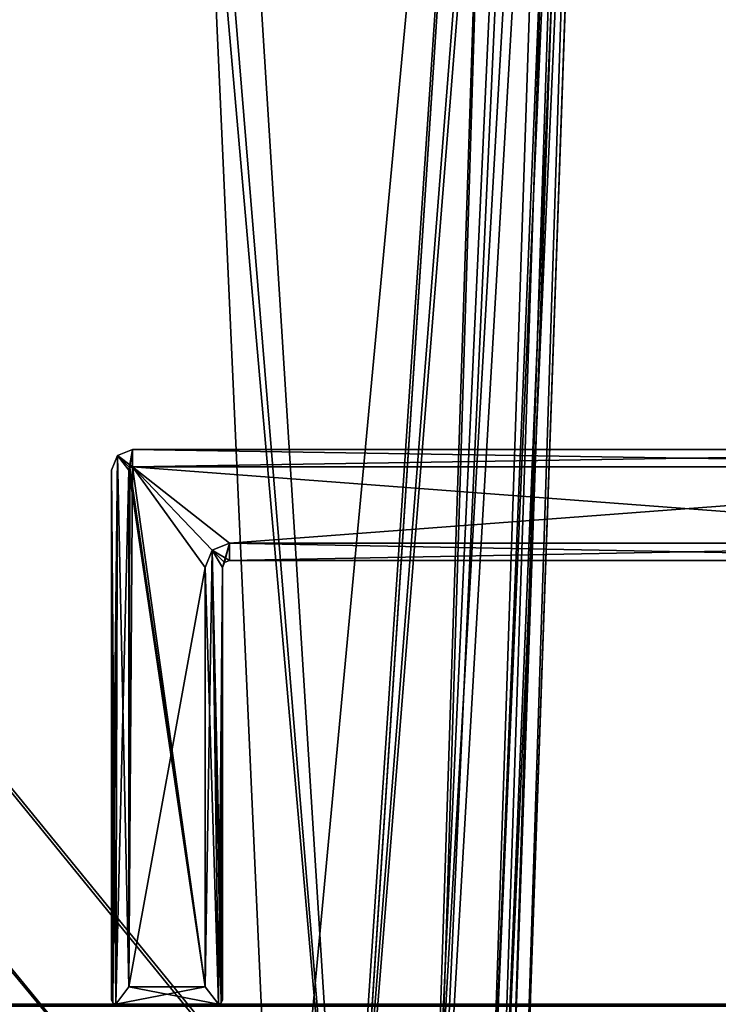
# Model space of a CAD drawing. Header units: millimetres. Extents: x -269 to 269, y -42 to 464.
# Tile 231 of 256: x 4 to 105, y 69 to 211. Entities that reach past the tile are written whole.
import ezdxf

# ---------------------------------------------------------------- set-up
doc = ezdxf.new("R2010")
doc.units = ezdxf.units.MM
doc.header["$LTSCALE"] = 65.185185
for name, color, linetype in [('100', 7, 'CONTINUOUS'), ('101', 7, 'CONTINUOUS'), ('102', 7, 'CONTINUOUS'), ('103', 7, 'CONTINUOUS'), ('104', 7, 'CONTINUOUS'), ('105', 7, 'CONTINUOUS'), ('11', 7, 'CONTINUOUS'), ('12', 7, 'CONTINUOUS'), ('1410', 7, 'CONTINUOUS'), ('1416', 7, 'CONTINUOUS'), ('1437', 7, 'CONTINUOUS'), ('1526', 7, 'CONTINUOUS'), ('1533', 7, 'CONTINUOUS'), ('1534', 7, 'CONTINUOUS'), ('1560', 7, 'CONTINUOUS'), ('1581', 7, 'CONTINUOUS'), ('1667', 7, 'CONTINUOUS'), ('1700', 7, 'CONTINUOUS'), ('62', 7, 'CONTINUOUS'), ('63', 7, 'CONTINUOUS'), ('65', 7, 'CONTINUOUS'), ('72', 7, 'CONTINUOUS'), ('73', 7, 'CONTINUOUS'), ('74', 7, 'CONTINUOUS'), ('75', 7, 'CONTINUOUS'), ('76', 7, 'CONTINUOUS'), ('77', 7, 'CONTINUOUS'), ('78', 7, 'CONTINUOUS'), ('79', 7, 'CONTINUOUS'), ('80', 7, 'CONTINUOUS'), ('86', 7, 'CONTINUOUS'), ('87', 7, 'CONTINUOUS'), ('88', 7, 'CONTINUOUS'), ('89', 7, 'CONTINUOUS'), ('9', 7, 'CONTINUOUS'), ('90', 7, 'CONTINUOUS'), ('91', 7, 'CONTINUOUS'), ('92', 7, 'CONTINUOUS'), ('93', 7, 'CONTINUOUS'), ('95', 7, 'CONTINUOUS')]:
    doc.layers.add(name, color=color, linetype=linetype)

msp = doc.modelspace()

# ---------------------------------------------------------------- linework, layer by layer
at = {"layer": '100', "color": 250, "linetype": 'Continuous', "true_color": 0x404040}
for points in [[(166, 135.5, -446.3), (34, 135.5, -446.3), (166, 135.5, -440.55), (166, 135.5, -446.3)], [(34, 135.5, -446.3), (34, 135.5, -440.55), (166, 135.5, -440.55), (34, 135.5, -446.3)]]:
    msp.add_3dface(points, dxfattribs=at)
at = {"layer": '101', "color": 250, "linetype": 'Continuous', "true_color": 0x404040}
for points in [[(34, 135.5, -446.3), (31.53, 134.47, -446.3), (34, 135.5, -440.55), (34, 135.5, -446.3)], [(31.53, 134.47, -446.3), (31.53, 134.47, -440.55), (34, 135.5, -440.55), (31.53, 134.47, -446.3)], [(31.53, 134.47, -446.3), (30.5, 132, -446.3), (31.53, 134.47, -440.55), (31.53, 134.47, -446.3)], [(30.5, 132, -446.3), (30.5, 132, -440.55), (31.53, 134.47, -440.55), (30.5, 132, -446.3)]]:
    msp.add_3dface(points, dxfattribs=at)
at = {"layer": '102', "color": 250, "linetype": 'Continuous', "true_color": 0x404040}
for points in [[(30.5, 132, -446.3), (30.5, 71.5, -446.3), (30.5, 132, -440.55), (30.5, 132, -446.3)], [(30.5, 71.5, -446.3), (30.5, 71.5, -440.55), (30.5, 132, -440.55), (30.5, 71.5, -446.3)]]:
    msp.add_3dface(points, dxfattribs=at)
at = {"layer": '103', "color": 250, "linetype": 'Continuous', "true_color": 0x404040}
for points in [[(30.5, 71.5, -446.3), (19.5, 71.5, -446.3), (30.5, 71.5, -440.55), (30.5, 71.5, -446.3)], [(19.5, 71.5, -446.3), (19.5, 71.5, -440.55), (30.5, 71.5, -440.55), (19.5, 71.5, -446.3)]]:
    msp.add_3dface(points, dxfattribs=at)
at = {"layer": '104', "color": 250, "linetype": 'Continuous', "true_color": 0x404040}
for points in [[(19.5, 71.5, -446.3), (19.5, 146, -446.3), (19.5, 71.5, -440.55), (19.5, 71.5, -446.3)], [(19.5, 146, -446.3), (19.5, 146, -440.55), (19.5, 71.5, -440.55), (19.5, 146, -446.3)]]:
    msp.add_3dface(points, dxfattribs=at)
at = {"layer": '105', "color": 250, "linetype": 'Continuous', "true_color": 0x404040}
for points in [[(19.5, 146, -446.3), (19.65, 146.35, -446.3), (19.5, 146, -440.55), (19.5, 146, -446.3)], [(19.65, 146.35, -446.3), (19.65, 146.35, -440.55), (19.5, 146, -440.55), (19.65, 146.35, -446.3)], [(20, 146.5, -446.3), (20, 146.5, -440.55), (19.65, 146.35, -440.55), (20, 146.5, -446.3)], [(19.65, 146.35, -446.3), (20, 146.5, -446.3), (19.65, 146.35, -440.55), (19.65, 146.35, -446.3)]]:
    msp.add_3dface(points, dxfattribs=at)
at = {"layer": '11', "color": 250, "linetype": 'Continuous', "true_color": 0x404040}
for points in [[(-227, 69, -446), (-227, 69, -432.59), (227, 69, -432.59), (-227, 69, -446)], [(-227, 69, -446), (227, 69, -432.59), (227, 69, -446), (-227, 69, -446)]]:
    msp.add_3dface(points, dxfattribs=at)
at = {"layer": '12', "color": 250, "linetype": 'Continuous', "true_color": 0x404040}
for points in [[(-227, 68.71, -446.71), (-227, 69, -446), (227, 68.71, -446.71), (-227, 68.71, -446.71)], [(-227, 69, -446), (227, 69, -446), (227, 68.71, -446.71), (-227, 69, -446)]]:
    msp.add_3dface(points, dxfattribs=at)
at = {"layer": '1410', "linetype": 'Continuous'}
for points in [[(87.88, 369, -319.71), (84.99, 286, -274.25), (75.52, 15, -286.54), (87.88, 369, -319.71)], [(75.52, 15, -296.56), (87.88, 369, -319.71), (75.52, 15, -286.54), (75.52, 15, -296.56)], [(87.88, 369, -27.29), (75.52, 15, -50.44), (87.88, 369, -72.75), (87.88, 369, -27.29)], [(87.88, 369, -72.75), (75.52, 15, -50.44), (84.99, 286, -72.75), (87.88, 369, -72.75)], [(84.99, 286, -274.25), (84.99, 286, -272.75), (75.52, 15, -50.44), (84.99, 286, -274.25)], [(75.52, 15, -50.44), (84.99, 286, -272.75), (84.99, 286, -74.25), (75.52, 15, -50.44)], [(75.52, 15, -286.54), (84.99, 286, -274.25), (75.52, 15, -60.46), (75.52, 15, -286.54)], [(75.52, 15, -60.46), (84.99, 286, -274.25), (75.52, 15, -50.44), (75.52, 15, -60.46)], [(84.99, 286, -72.75), (75.52, 15, -50.44), (84.99, 286, -74.25), (84.99, 286, -72.75)]]:
    msp.add_3dface(points, dxfattribs=at)
at = {"layer": '1416', "linetype": 'Continuous'}
for points in [[(74.34, 371, -331.45), (-218.34, 371, -331.45), (-196.61, 38.79, -319.85), (74.34, 371, -331.45)], [(-195.97, 38.79, -319.85), (74.34, 371, -331.45), (-196.61, 38.79, -319.85), (-195.97, 38.79, -319.85)], [(74.34, 371, -331.45), (-195.97, 38.79, -319.85), (51.97, 38.79, -319.85), (74.34, 371, -331.45)], [(52.61, 38.79, -319.85), (74.34, 371, -331.45), (51.97, 38.79, -319.85), (52.61, 38.79, -319.85)]]:
    msp.add_3dface(points, dxfattribs=at)
at = {"layer": '1437', "linetype": 'Continuous'}
for points in [[(-218.34, 371, -15.55), (74.34, 371, -15.55), (52.61, 38.79, -27.15), (-218.34, 371, -15.55)], [(-195.97, 38.79, -27.15), (-218.34, 371, -15.55), (51.97, 38.79, -27.15), (-195.97, 38.79, -27.15)], [(51.97, 38.79, -27.15), (-218.34, 371, -15.55), (52.61, 38.79, -27.15), (51.97, 38.79, -27.15)]]:
    msp.add_3dface(points, dxfattribs=at)
at = {"layer": '1526', "linetype": 'Continuous'}
for points in [[(85.95, 371, -27.16), (85.95, 371, -319.84), (74.35, 38.79, -298.11), (85.95, 371, -27.16)], [(74.35, 38.79, -48.89), (85.95, 371, -27.16), (74.35, 38.79, -49.53), (74.35, 38.79, -48.89)], [(85.95, 371, -27.16), (74.35, 38.79, -298.11), (74.35, 38.79, -297.47), (85.95, 371, -27.16)], [(85.95, 371, -27.16), (74.35, 38.79, -297.47), (74.35, 38.79, -49.53), (85.95, 371, -27.16)]]:
    msp.add_3dface(points, dxfattribs=at)
at = {"layer": '1533', "linetype": 'Continuous'}
for points in [[(74.34, 371, -331.45), (52.61, 38.79, -319.85), (63.49, 38.65, -316.93), (74.34, 371, -331.45)], [(78.78, 371, -330.57), (74.34, 371, -331.45), (63.49, 38.65, -316.93), (78.78, 371, -330.57)], [(82.55, 371, -328.06), (78.78, 371, -330.57), (63.49, 38.65, -316.93), (82.55, 371, -328.06)], [(82.55, 371, -328.06), (63.49, 38.65, -316.93), (71.44, 38.65, -308.98), (82.55, 371, -328.06)], [(85.07, 371, -324.29), (82.55, 371, -328.06), (71.44, 38.65, -308.98), (85.07, 371, -324.29)], [(85.07, 371, -324.29), (71.44, 38.65, -308.98), (74.35, 38.79, -298.11), (85.07, 371, -324.29)], [(85.95, 371, -319.84), (85.07, 371, -324.29), (74.35, 38.79, -298.11), (85.95, 371, -319.84)]]:
    msp.add_3dface(points, dxfattribs=at)
at = {"layer": '1534', "linetype": 'Continuous'}
for points in [[(74.34, 371, -15.55), (78.79, 371, -16.43), (52.61, 38.79, -27.15), (74.34, 371, -15.55)], [(52.61, 38.79, -27.15), (78.79, 371, -16.43), (63.49, 38.65, -30.07), (52.61, 38.79, -27.15)], [(78.79, 371, -16.43), (82.56, 371, -18.95), (63.49, 38.65, -30.07), (78.79, 371, -16.43)], [(82.56, 371, -18.95), (71.44, 38.65, -38.02), (63.49, 38.65, -30.07), (82.56, 371, -18.95)], [(82.56, 371, -18.95), (85.07, 371, -22.72), (71.44, 38.65, -38.02), (82.56, 371, -18.95)], [(85.07, 371, -22.72), (85.95, 371, -27.16), (71.44, 38.65, -38.02), (85.07, 371, -22.72)], [(85.95, 371, -27.16), (74.35, 38.79, -48.89), (71.44, 38.65, -38.02), (85.95, 371, -27.16)]]:
    msp.add_3dface(points, dxfattribs=at)
at = {"layer": '1560', "linetype": 'Continuous'}
for points in [[(74.21, 369, -13.62), (28.75, 286, -16.51), (41.04, 15, -25.98), (74.21, 369, -13.62)], [(51.06, 15, -25.98), (74.21, 369, -13.62), (41.04, 15, -25.98), (51.06, 15, -25.98)], [(-195.06, 15, -25.98), (-185.04, 15, -25.98), (28.75, 286, -16.51), (-195.06, 15, -25.98)], [(-171.25, 286, -16.51), (-195.06, 15, -25.98), (27.25, 286, -16.51), (-171.25, 286, -16.51)], [(27.25, 286, -16.51), (-195.06, 15, -25.98), (28.75, 286, -16.51), (27.25, 286, -16.51)], [(28.75, 286, -16.51), (-185.04, 15, -25.98), (41.04, 15, -25.98), (28.75, 286, -16.51)]]:
    msp.add_3dface(points, dxfattribs=at)
at = {"layer": '1581', "linetype": 'Continuous'}
for points in [[(28.75, 369, -333.38), (74.21, 369, -333.38), (51.06, 15, -321.02), (28.75, 369, -333.38)], [(28.75, 369, -333.38), (51.06, 15, -321.02), (28.75, 286, -330.49), (28.75, 369, -333.38)], [(-185.04, 15, -321.02), (-172.75, 286, -330.49), (41.04, 15, -321.02), (-185.04, 15, -321.02)], [(-172.75, 286, -330.49), (-171.25, 286, -330.49), (51.06, 15, -321.02), (-172.75, 286, -330.49)], [(41.04, 15, -321.02), (-172.75, 286, -330.49), (51.06, 15, -321.02), (41.04, 15, -321.02)], [(51.06, 15, -321.02), (-171.25, 286, -330.49), (27.25, 286, -330.49), (51.06, 15, -321.02)], [(28.75, 286, -330.49), (51.06, 15, -321.02), (27.25, 286, -330.49), (28.75, 286, -330.49)]]:
    msp.add_3dface(points, dxfattribs=at)
at = {"layer": '1667', "linetype": 'Continuous'}
for points in [[(74.21, 369, -333.38), (79.45, 369, -332.35), (51.06, 15, -321.02), (74.21, 369, -333.38)], [(51.06, 15, -321.02), (79.45, 369, -332.35), (63.31, 15, -317.74), (51.06, 15, -321.02)], [(79.45, 369, -332.35), (83.89, 369, -329.38), (63.31, 15, -317.74), (79.45, 369, -332.35)], [(83.89, 369, -329.38), (72.25, 15, -308.8), (63.31, 15, -317.74), (83.89, 369, -329.38)], [(87.88, 369, -319.71), (75.52, 15, -296.56), (72.25, 15, -308.8), (87.88, 369, -319.71)], [(86.85, 369, -324.94), (87.88, 369, -319.71), (72.25, 15, -308.8), (86.85, 369, -324.94)], [(83.89, 369, -329.38), (86.85, 369, -324.94), (72.25, 15, -308.8), (83.89, 369, -329.38)]]:
    msp.add_3dface(points, dxfattribs=at)
at = {"layer": '1700', "linetype": 'Continuous'}
for points in [[(74.21, 369, -13.62), (51.06, 15, -25.98), (63.3, 15, -29.25), (74.21, 369, -13.62)], [(83.89, 369, -17.62), (79.45, 369, -14.66), (63.3, 15, -29.25), (83.89, 369, -17.62)], [(83.89, 369, -17.62), (63.3, 15, -29.25), (72.25, 15, -38.21), (83.89, 369, -17.62)], [(79.45, 369, -14.66), (74.21, 369, -13.62), (63.3, 15, -29.25), (79.45, 369, -14.66)], [(75.52, 15, -50.44), (86.85, 369, -22.05), (72.25, 15, -38.21), (75.52, 15, -50.44)], [(86.85, 369, -22.05), (83.89, 369, -17.62), (72.25, 15, -38.21), (86.85, 369, -22.05)], [(75.52, 15, -50.44), (87.88, 369, -27.29), (86.85, 369, -22.05), (75.52, 15, -50.44)]]:
    msp.add_3dface(points, dxfattribs=at)
at = {"layer": '62', "color": 250, "linetype": 'Continuous', "true_color": 0x404040}
for points in [[(20, 146.5, -440.55), (20, 146.5, -446.3), (180, 146.5, -446.3), (20, 146.5, -440.55)], [(180, 146.5, -440.55), (20, 146.5, -440.55), (180, 146.5, -446.3), (180, 146.5, -440.55)]]:
    msp.add_3dface(points, dxfattribs=at)
at = {"layer": '63', "color": 250, "linetype": 'Continuous', "true_color": 0x404040}
for points in [[(17, 146, -446.3), (17.88, 148.12, -446.3), (17, 69.6, -446.3), (17, 146, -446.3)], [(17, 69.6, -446.3), (17.88, 148.12, -446.3), (17.18, 69.18, -446.3), (17, 69.6, -446.3)], [(17.18, 69.18, -446.3), (17.88, 148.12, -446.3), (17.6, 69, -446.3), (17.18, 69.18, -446.3)], [(17.6, 69, -446.3), (17.88, 148.12, -446.3), (19.5, 146, -446.3), (17.6, 69, -446.3)], [(17.88, 148.12, -446.3), (20, 149, -446.3), (19.5, 146, -446.3), (17.88, 148.12, -446.3)], [(19.5, 146, -446.3), (20, 149, -446.3), (19.65, 146.35, -446.3), (19.5, 146, -446.3)], [(20, 149, -446.3), (20, 146.5, -446.3), (19.65, 146.35, -446.3), (20, 149, -446.3)], [(180, 146.5, -446.3), (20, 146.5, -446.3), (180, 149, -446.3), (180, 146.5, -446.3)], [(180, 149, -446.3), (20, 146.5, -446.3), (20, 149, -446.3), (180, 149, -446.3)], [(19.5, 71.5, -446.3), (17.6, 69, -446.3), (19.5, 146, -446.3), (19.5, 71.5, -446.3)], [(34, 135.5, -446.3), (33, 132, -446.3), (31.53, 134.47, -446.3), (34, 135.5, -446.3)], [(33.29, 132.71, -446.3), (33, 132, -446.3), (34, 135.5, -446.3), (33.29, 132.71, -446.3)], [(34, 133, -446.3), (33.29, 132.71, -446.3), (34, 135.5, -446.3), (34, 133, -446.3)], [(166, 133, -446.3), (34, 133, -446.3), (166, 135.5, -446.3), (166, 133, -446.3)], [(166, 135.5, -446.3), (34, 133, -446.3), (34, 135.5, -446.3), (166, 135.5, -446.3)], [(31.53, 134.47, -446.3), (32.4, 69, -446.3), (30.5, 71.5, -446.3), (31.53, 134.47, -446.3)], [(30.5, 132, -446.3), (31.53, 134.47, -446.3), (30.5, 71.5, -446.3), (30.5, 132, -446.3)], [(33, 132, -446.3), (32.4, 69, -446.3), (31.53, 134.47, -446.3), (33, 132, -446.3)], [(32.82, 69.18, -446.3), (32.4, 69, -446.3), (33, 132, -446.3), (32.82, 69.18, -446.3)], [(33, 69.6, -446.3), (32.82, 69.18, -446.3), (33, 132, -446.3), (33, 69.6, -446.3)], [(32.4, 69, -446.3), (17.6, 69, -446.3), (30.5, 71.5, -446.3), (32.4, 69, -446.3)], [(30.5, 71.5, -446.3), (17.6, 69, -446.3), (19.5, 71.5, -446.3), (30.5, 71.5, -446.3)]]:
    msp.add_3dface(points, dxfattribs=at)
at = {"layer": '65', "color": 250, "linetype": 'Continuous', "true_color": 0x404040}
for points in [[(17, 146, -432.3), (17.6, 69, -432.3), (17.88, 148.12, -432.3), (17, 146, -432.3)], [(17.88, 148.12, -432.3), (17.6, 69, -432.3), (19.5, 71.5, -432.3), (17.88, 148.12, -432.3)], [(20, 149, -432.3), (17.88, 148.12, -432.3), (20, 146.5, -432.3), (20, 149, -432.3)], [(20, 146.5, -432.3), (17.88, 148.12, -432.3), (19.65, 146.35, -432.3), (20, 146.5, -432.3)], [(19.65, 146.35, -432.3), (17.88, 148.12, -432.3), (19.5, 146, -432.3), (19.65, 146.35, -432.3)], [(19.5, 146, -432.3), (17.88, 148.12, -432.3), (19.5, 71.5, -432.3), (19.5, 146, -432.3)], [(180, 149, -432.3), (20, 149, -432.3), (180, 146.5, -432.3), (180, 149, -432.3)], [(180, 146.5, -432.3), (20, 149, -432.3), (20, 146.5, -432.3), (180, 146.5, -432.3)], [(17.18, 69.18, -432.3), (17.6, 69, -432.3), (17, 146, -432.3), (17.18, 69.18, -432.3)], [(17, 69.6, -432.3), (17.18, 69.18, -432.3), (17, 146, -432.3), (17, 69.6, -432.3)], [(31.53, 134.47, -432.3), (34, 133, -432.3), (34, 135.5, -432.3), (31.53, 134.47, -432.3)], [(34, 133, -432.3), (166, 133, -432.3), (34, 135.5, -432.3), (34, 133, -432.3)], [(34, 135.5, -432.3), (166, 133, -432.3), (166, 135.5, -432.3), (34, 135.5, -432.3)], [(30.5, 132, -432.3), (32.4, 69, -432.3), (31.53, 134.47, -432.3), (30.5, 132, -432.3)], [(33.29, 132.71, -432.3), (34, 133, -432.3), (31.53, 134.47, -432.3), (33.29, 132.71, -432.3)], [(33, 132, -432.3), (33.29, 132.71, -432.3), (31.53, 134.47, -432.3), (33, 132, -432.3)], [(33, 69.6, -432.3), (33, 132, -432.3), (31.53, 134.47, -432.3), (33, 69.6, -432.3)], [(32.82, 69.18, -432.3), (33, 69.6, -432.3), (31.53, 134.47, -432.3), (32.82, 69.18, -432.3)], [(32.4, 69, -432.3), (32.82, 69.18, -432.3), (31.53, 134.47, -432.3), (32.4, 69, -432.3)], [(30.5, 71.5, -432.3), (32.4, 69, -432.3), (30.5, 132, -432.3), (30.5, 71.5, -432.3)], [(17.6, 69, -432.3), (32.4, 69, -432.3), (19.5, 71.5, -432.3), (17.6, 69, -432.3)], [(19.5, 71.5, -432.3), (32.4, 69, -432.3), (30.5, 71.5, -432.3), (19.5, 71.5, -432.3)]]:
    msp.add_3dface(points, dxfattribs=at)
at = {"layer": '72', "color": 250, "linetype": 'Continuous', "true_color": 0x404040}
for points in [[(34, 133, -446.3), (166, 133, -446.3), (34, 133, -432.3), (34, 133, -446.3)], [(166, 133, -446.3), (166, 133, -432.3), (34, 133, -432.3), (166, 133, -446.3)]]:
    msp.add_3dface(points, dxfattribs=at)
at = {"layer": '73', "color": 250, "linetype": 'Continuous', "true_color": 0x404040}
for points in [[(33, 132, -446.3), (33.29, 132.71, -446.3), (33, 132, -432.3), (33, 132, -446.3)], [(33.29, 132.71, -446.3), (33.29, 132.71, -432.3), (33, 132, -432.3), (33.29, 132.71, -446.3)], [(33.29, 132.71, -446.3), (34, 133, -446.3), (33.29, 132.71, -432.3), (33.29, 132.71, -446.3)], [(34, 133, -446.3), (34, 133, -432.3), (33.29, 132.71, -432.3), (34, 133, -446.3)]]:
    msp.add_3dface(points, dxfattribs=at)
at = {"layer": '74', "color": 250, "linetype": 'Continuous', "true_color": 0x404040}
for points in [[(33, 69.6, -446.3), (33, 132, -446.3), (33, 69.6, -432.3), (33, 69.6, -446.3)], [(33, 132, -446.3), (33, 132, -432.3), (33, 69.6, -432.3), (33, 132, -446.3)]]:
    msp.add_3dface(points, dxfattribs=at)
at = {"layer": '75', "color": 250, "linetype": 'Continuous', "true_color": 0x404040}
for points in [[(32.82, 69.18, -446.3), (33, 69.6, -446.3), (32.82, 69.18, -432.3), (32.82, 69.18, -446.3)], [(33, 69.6, -446.3), (33, 69.6, -432.3), (32.82, 69.18, -432.3), (33, 69.6, -446.3)], [(32.4, 69, -446.3), (32.82, 69.18, -446.3), (32.4, 69, -432.3), (32.4, 69, -446.3)], [(32.82, 69.18, -446.3), (32.82, 69.18, -432.3), (32.4, 69, -432.3), (32.82, 69.18, -446.3)]]:
    msp.add_3dface(points, dxfattribs=at)
at = {"layer": '76', "color": 250, "linetype": 'Continuous', "true_color": 0x404040}
for points in [[(17.6, 69, -446.3), (32.4, 69, -446.3), (17.6, 69, -432.3), (17.6, 69, -446.3)], [(32.4, 69, -446.3), (32.4, 69, -432.3), (17.6, 69, -432.3), (32.4, 69, -446.3)]]:
    msp.add_3dface(points, dxfattribs=at)
at = {"layer": '77', "color": 250, "linetype": 'Continuous', "true_color": 0x404040}
for points in [[(17, 69.6, -446.3), (17.18, 69.18, -446.3), (17, 69.6, -432.3), (17, 69.6, -446.3)], [(17.18, 69.18, -446.3), (17.18, 69.18, -432.3), (17, 69.6, -432.3), (17.18, 69.18, -446.3)], [(17.18, 69.18, -446.3), (17.6, 69, -446.3), (17.18, 69.18, -432.3), (17.18, 69.18, -446.3)], [(17.6, 69, -446.3), (17.6, 69, -432.3), (17.18, 69.18, -432.3), (17.6, 69, -446.3)]]:
    msp.add_3dface(points, dxfattribs=at)
at = {"layer": '78', "color": 250, "linetype": 'Continuous', "true_color": 0x404040}
for points in [[(17, 146, -446.3), (17, 69.6, -446.3), (17, 146, -432.3), (17, 146, -446.3)], [(17, 69.6, -446.3), (17, 69.6, -432.3), (17, 146, -432.3), (17, 69.6, -446.3)]]:
    msp.add_3dface(points, dxfattribs=at)
at = {"layer": '79', "color": 250, "linetype": 'Continuous', "true_color": 0x404040}
for points in [[(17.88, 148.12, -446.3), (17, 146, -446.3), (17.88, 148.12, -432.3), (17.88, 148.12, -446.3)], [(17, 146, -446.3), (17, 146, -432.3), (17.88, 148.12, -432.3), (17, 146, -446.3)], [(20, 149, -446.3), (17.88, 148.12, -446.3), (20, 149, -432.3), (20, 149, -446.3)], [(17.88, 148.12, -446.3), (17.88, 148.12, -432.3), (20, 149, -432.3), (17.88, 148.12, -446.3)]]:
    msp.add_3dface(points, dxfattribs=at)
at = {"layer": '80', "color": 250, "linetype": 'Continuous', "true_color": 0x404040}
for points in [[(180, 149, -446.3), (20, 149, -446.3), (180, 149, -432.3), (180, 149, -446.3)], [(180, 149, -432.3), (20, 149, -446.3), (20, 149, -432.3), (180, 149, -432.3)]]:
    msp.add_3dface(points, dxfattribs=at)
at = {"layer": '86', "color": 250, "linetype": 'Continuous', "true_color": 0x404040}
for points in [[(34, 135.5, -432.3), (166, 135.5, -432.3), (34, 135.5, -438.05), (34, 135.5, -432.3)], [(166, 135.5, -432.3), (166, 135.5, -438.05), (34, 135.5, -438.05), (166, 135.5, -432.3)]]:
    msp.add_3dface(points, dxfattribs=at)
at = {"layer": '87', "color": 250, "linetype": 'Continuous', "true_color": 0x404040}
for points in [[(31.53, 134.47, -432.3), (34, 135.5, -432.3), (31.53, 134.47, -438.05), (31.53, 134.47, -432.3)], [(34, 135.5, -432.3), (34, 135.5, -438.05), (31.53, 134.47, -438.05), (34, 135.5, -432.3)], [(30.5, 132, -432.3), (31.53, 134.47, -432.3), (30.5, 132, -438.05), (30.5, 132, -432.3)], [(30.5, 132, -438.05), (31.53, 134.47, -432.3), (31.53, 134.47, -438.05), (30.5, 132, -438.05)]]:
    msp.add_3dface(points, dxfattribs=at)
at = {"layer": '88', "color": 250, "linetype": 'Continuous', "true_color": 0x404040}
for points in [[(30.5, 71.5, -432.3), (30.5, 132, -432.3), (30.5, 71.5, -438.05), (30.5, 71.5, -432.3)], [(30.5, 132, -432.3), (30.5, 132, -438.05), (30.5, 71.5, -438.05), (30.5, 132, -432.3)]]:
    msp.add_3dface(points, dxfattribs=at)
at = {"layer": '89', "color": 250, "linetype": 'Continuous', "true_color": 0x404040}
for points in [[(19.5, 71.5, -432.3), (30.5, 71.5, -432.3), (19.5, 71.5, -438.05), (19.5, 71.5, -432.3)], [(30.5, 71.5, -432.3), (30.5, 71.5, -438.05), (19.5, 71.5, -438.05), (30.5, 71.5, -432.3)]]:
    msp.add_3dface(points, dxfattribs=at)
at = {"layer": '9', "color": 250, "linetype": 'Continuous', "true_color": 0x404040}
for points in [[(-227, 69, -432.59), (-227, 68.71, -431.89), (227, 69, -432.59), (-227, 69, -432.59)], [(227, 69, -432.59), (-227, 68.71, -431.89), (227, 68.71, -431.89), (227, 69, -432.59)]]:
    msp.add_3dface(points, dxfattribs=at)
at = {"layer": '90', "color": 250, "linetype": 'Continuous', "true_color": 0x404040}
for points in [[(19.5, 146, -432.3), (19.5, 71.5, -432.3), (19.5, 146, -438.05), (19.5, 146, -432.3)], [(19.5, 71.5, -432.3), (19.5, 71.5, -438.05), (19.5, 146, -438.05), (19.5, 71.5, -432.3)]]:
    msp.add_3dface(points, dxfattribs=at)
at = {"layer": '91', "color": 250, "linetype": 'Continuous', "true_color": 0x404040}
for points in [[(19.65, 146.35, -432.3), (19.5, 146, -432.3), (19.65, 146.35, -438.05), (19.65, 146.35, -432.3)], [(19.5, 146, -432.3), (19.5, 146, -438.05), (19.65, 146.35, -438.05), (19.5, 146, -432.3)], [(20, 146.5, -432.3), (19.65, 146.35, -432.3), (20, 146.5, -438.05), (20, 146.5, -432.3)], [(20, 146.5, -438.05), (19.65, 146.35, -432.3), (19.65, 146.35, -438.05), (20, 146.5, -438.05)]]:
    msp.add_3dface(points, dxfattribs=at)
at = {"layer": '92', "color": 250, "linetype": 'Continuous', "true_color": 0x404040}
for points in [[(180, 146.5, -432.3), (20, 146.5, -432.3), (180, 146.5, -438.05), (180, 146.5, -432.3)], [(180, 146.5, -438.05), (20, 146.5, -432.3), (20, 146.5, -438.05), (180, 146.5, -438.05)]]:
    msp.add_3dface(points, dxfattribs=at)
at = {"layer": '93', "color": 250, "linetype": 'Continuous', "true_color": 0x404040}
for points in [[(19.5, 146, -438.05), (30.5, 71.5, -438.05), (19.65, 146.35, -438.05), (19.5, 146, -438.05)], [(30.5, 71.5, -438.05), (20, 146.5, -438.05), (19.65, 146.35, -438.05), (30.5, 71.5, -438.05)], [(166, 135.5, -438.05), (180, 146.5, -438.05), (20, 146.5, -438.05), (166, 135.5, -438.05)], [(34, 135.5, -438.05), (166, 135.5, -438.05), (20, 146.5, -438.05), (34, 135.5, -438.05)], [(31.53, 134.47, -438.05), (34, 135.5, -438.05), (20, 146.5, -438.05), (31.53, 134.47, -438.05)], [(30.5, 132, -438.05), (31.53, 134.47, -438.05), (20, 146.5, -438.05), (30.5, 132, -438.05)], [(30.5, 71.5, -438.05), (30.5, 132, -438.05), (20, 146.5, -438.05), (30.5, 71.5, -438.05)], [(19.5, 71.5, -438.05), (30.5, 71.5, -438.05), (19.5, 146, -438.05), (19.5, 71.5, -438.05)]]:
    msp.add_3dface(points, dxfattribs=at)
at = {"layer": '95', "color": 250, "linetype": 'Continuous', "true_color": 0x404040}
for points in [[(19.65, 146.35, -440.55), (20, 146.5, -440.55), (19.5, 71.5, -440.55), (19.65, 146.35, -440.55)], [(19.5, 71.5, -440.55), (20, 146.5, -440.55), (30.5, 132, -440.55), (19.5, 71.5, -440.55)], [(19.5, 146, -440.55), (19.65, 146.35, -440.55), (19.5, 71.5, -440.55), (19.5, 146, -440.55)], [(20, 146.5, -440.55), (180, 146.5, -440.55), (34, 135.5, -440.55), (20, 146.5, -440.55)], [(30.5, 132, -440.55), (20, 146.5, -440.55), (31.53, 134.47, -440.55), (30.5, 132, -440.55)], [(31.53, 134.47, -440.55), (20, 146.5, -440.55), (34, 135.5, -440.55), (31.53, 134.47, -440.55)], [(34, 135.5, -440.55), (180, 146.5, -440.55), (166, 135.5, -440.55), (34, 135.5, -440.55)], [(30.5, 71.5, -440.55), (19.5, 71.5, -440.55), (30.5, 132, -440.55), (30.5, 71.5, -440.55)]]:
    msp.add_3dface(points, dxfattribs=at)

doc.saveas('drawing.dxf')
